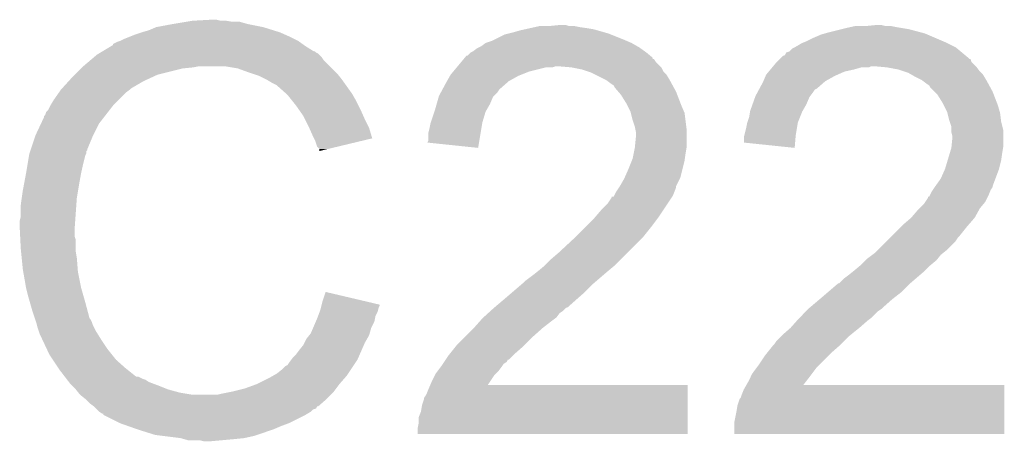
# Model space of a CAD drawing. Extents: x -4 to 126, y -8 to 66.
# Tile 66 of 256: x 21.95 to 24.31, y 49.39 to 50.4. Entities that reach past the tile are written whole.
import ezdxf

# ---------------------------------------------------------------- set-up
doc = ezdxf.new("R2010")
doc.units = 0
doc.layers.add('CLICKER_2_FOR_TMPM4L4A_V104_GTO', color=11, linetype='CONTINUOUS')

msp = doc.modelspace()

# ---------------------------------------------------------------- linework, layer by layer
at = {"layer": 'CLICKER_2_FOR_TMPM4L4A_V104_GTO'}
for points in [[(22.273262, 50.37836), (22.3139, 50.38598), (22.529802, 50.37836), (22.491698, 50.38598)], [(22.3139, 50.38598), (22.34438, 50.39106), (22.491698, 50.38598), (22.473924, 50.39106)], [(22.34438, 50.39106), (22.35962, 50.3936), (22.456142, 50.39106), (22.440902, 50.3936)], [(22.35962, 50.3936), (22.405338, 50.39614), (22.428202, 50.3936), (22.418042, 50.39614)], [(22.222458, 50.36058), (22.2377, 50.36566), (22.58187, 50.36058), (22.57044, 50.36566)], [(22.2377, 50.36566), (22.255482, 50.37074), (22.57044, 50.36566), (22.554186, 50.37074)], [(22.255482, 50.37074), (22.273262, 50.37836), (22.554186, 50.37074), (22.529802, 50.37836)], [(23.108922, 50.360582), (23.119076, 50.36312), (23.364188, 50.360582), (23.357842, 50.36312)], [(23.119076, 50.36312), (23.12924, 50.36566), (23.357842, 50.36312), (23.348952, 50.36566)], [(23.12924, 50.36566), (23.147018, 50.37074), (23.348952, 50.36566), (23.331172, 50.37074)], [(23.147018, 50.37074), (23.158448, 50.37328), (23.331172, 50.37074), (23.322282, 50.37328)], [(23.158448, 50.37328), (23.16988, 50.37582), (23.322282, 50.37328), (23.30704, 50.37582)], [(23.16988, 50.37582), (23.18131, 50.37836), (23.30704, 50.37582), (23.28926, 50.37836)], [(23.18131, 50.37836), (23.192742, 50.3809), (23.28926, 50.37836), (23.276562, 50.3809)], [(23.2156, 50.3809), (23.240978, 50.383438), (23.263864, 50.3809), (23.256242, 50.383438)], [(23.240978, 50.383438), (23.240998, 50.38344), (23.256242, 50.383438), (23.240998, 50.38344)], [(23.86838, 50.360582), (23.877266, 50.36312), (24.123224, 50.360582), (24.117302, 50.36312)], [(23.877266, 50.36312), (23.88616, 50.36566), (24.117302, 50.36312), (24.107778, 50.36566)], [(23.88616, 50.36566), (23.91664, 50.37328), (24.107778, 50.36566), (24.0792, 50.37328)], [(23.91664, 50.37328), (23.9268, 50.37582), (24.0792, 50.37328), (24.06396, 50.37582)], [(23.9268, 50.37582), (23.93823, 50.37836), (24.06396, 50.37582), (24.04872, 50.37836)], [(23.93823, 50.37836), (23.949662, 50.3809), (24.04872, 50.37836), (24.036022, 50.3809)], [(23.97506, 50.3809), (24.000458, 50.38344), (24.023322, 50.3809), (24.013162, 50.38344)], [(22.169134, 50.337726), (22.179282, 50.3428), (22.62428, 50.337726), (22.617174, 50.3428)], [(22.179282, 50.3428), (22.186894, 50.345338), (22.617174, 50.3428), (22.61362, 50.345338)], [(22.186894, 50.345338), (22.1869, 50.34534), (22.61362, 50.345338), (22.613618, 50.34534)], [(22.1869, 50.34534), (22.19706, 50.35042), (22.613618, 50.34534), (22.60346, 50.35042)], [(22.19706, 50.35042), (22.209758, 50.3555), (22.60346, 50.35042), (22.5933, 50.3555)], [(22.209758, 50.3555), (22.222458, 50.36058), (22.5933, 50.3555), (22.58187, 50.36058)], [(23.05304, 50.332642), (23.063202, 50.34026), (23.427054, 50.332642), (23.413722, 50.34026)], [(23.063202, 50.34026), (23.07844, 50.34534), (23.413722, 50.34026), (23.401868, 50.34534)], [(23.07844, 50.34534), (23.083518, 50.34788), (23.401868, 50.34534), (23.39594, 50.34788)], [(23.083518, 50.34788), (23.108922, 50.360582), (23.39594, 50.34788), (23.364188, 50.360582)], [(23.809958, 50.33264), (23.822658, 50.34026), (24.18588, 50.33264), (24.17064, 50.34026)], [(23.822658, 50.34026), (23.83536, 50.34534), (24.17064, 50.34026), (24.158788, 50.34534)], [(23.83536, 50.34534), (23.8506, 50.35296), (24.158788, 50.34534), (24.141008, 50.35296)], [(23.8506, 50.35296), (23.86838, 50.360582), (24.141008, 50.35296), (24.123224, 50.360582)], [(22.135246, 50.314858), (22.139476, 50.317398), (22.66188, 50.314858), (22.656804, 50.317398)], [(22.139476, 50.317398), (22.143702, 50.319934), (22.656804, 50.317398), (22.654266, 50.319934)], [(22.143702, 50.319934), (22.143712, 50.31994), (22.654266, 50.319934), (22.651724, 50.31994)], [(22.143712, 50.31994), (22.164868, 50.33264), (22.651724, 50.31994), (22.6314, 50.33264)], [(22.164868, 50.33264), (22.16912, 50.335192), (22.6314, 50.33264), (22.627828, 50.335192)], [(22.16912, 50.335192), (22.169134, 50.337726), (22.627828, 50.335192), (22.62428, 50.337726)], [(23.020026, 50.309786), (23.02764, 50.3174), (23.458412, 50.309786), (23.44928, 50.3174)], [(23.02764, 50.3174), (23.027644, 50.317402), (23.44928, 50.3174), (23.449278, 50.317402)], [(23.027644, 50.317402), (23.03272, 50.319942), (23.449278, 50.317402), (23.445722, 50.319942)], [(23.03272, 50.319942), (23.042882, 50.32756), (23.445722, 50.319942), (23.435058, 50.32756)], [(23.042882, 50.32756), (23.047958, 50.3301), (23.435058, 50.32756), (23.431502, 50.3301)], [(23.047958, 50.3301), (23.05304, 50.332642), (23.431502, 50.3301), (23.427054, 50.332642)], [(23.782022, 50.312324), (23.784568, 50.3174), (24.212292, 50.312324), (24.2062, 50.3174)], [(23.784568, 50.3174), (23.792182, 50.319944), (24.2062, 50.3174), (24.203148, 50.319944)], [(23.792182, 50.319944), (23.799804, 50.327562), (24.203148, 50.319944), (24.194004, 50.327562)], [(23.799804, 50.327562), (23.804878, 50.3301), (24.194004, 50.327562), (24.190958, 50.3301)], [(23.804878, 50.3301), (23.809958, 50.33264), (24.190958, 50.3301), (24.18588, 50.33264)], [(22.098, 50.28438), (22.116008, 50.299618), (22.68982, 50.28438), (22.674582, 50.299618)], [(22.116008, 50.299618), (22.125016, 50.30724), (22.674582, 50.299618), (22.6695, 50.30724)], [(22.125016, 50.30724), (22.131022, 50.312322), (22.6695, 50.30724), (22.664418, 50.312322)], [(22.131022, 50.312322), (22.135246, 50.314858), (22.664418, 50.312322), (22.66188, 50.314858)], [(22.996316, 50.28438), (23.004784, 50.294538), (23.4823, 50.28438), (23.472142, 50.294538)], [(23.004784, 50.294538), (23.01113, 50.302152), (23.472142, 50.294538), (23.467064, 50.302152)], [(23.01113, 50.302152), (23.011136, 50.30216), (23.467064, 50.302152), (23.464542, 50.30216)], [(23.011136, 50.30216), (23.013246, 50.304692), (23.464542, 50.30216), (23.46452, 50.304692)], [(23.013246, 50.304692), (23.017488, 50.30978), (23.46452, 50.304692), (23.45842, 50.30978)], [(23.017488, 50.30978), (23.020026, 50.309786), (23.45842, 50.30978), (23.458412, 50.309786)], [(23.753232, 50.28438), (23.761698, 50.294538), (24.23922, 50.28438), (24.229064, 50.294538)], [(23.761698, 50.294538), (23.769306, 50.302144), (24.229064, 50.294538), (24.226524, 50.302144)], [(23.769306, 50.302144), (23.769322, 50.30216), (24.226524, 50.302144), (24.223986, 50.30216)], [(23.769322, 50.30216), (23.771866, 50.304702), (24.223986, 50.30216), (24.221438, 50.304702)], [(23.771866, 50.304702), (23.776946, 50.30978), (24.221438, 50.304702), (24.215344, 50.30978)], [(23.776946, 50.30978), (23.779486, 50.309786), (24.215344, 50.30978), (24.215338, 50.309786)], [(23.779486, 50.309786), (23.782022, 50.312324), (24.215338, 50.309786), (24.212292, 50.312324)], [(22.07768, 50.26406), (22.09292, 50.2793), (22.275798, 50.26406), (22.33676, 50.2793)], [(22.09292, 50.2793), (22.09546, 50.28184), (22.33676, 50.2793), (22.362162, 50.28184)], [(22.09546, 50.28184), (22.098, 50.28438), (22.362162, 50.28184), (22.374858, 50.28438)], [(22.468838, 50.2793), (22.438358, 50.28438), (22.6949, 50.2793), (22.68982, 50.28438)], [(22.49678, 50.26914), (22.468838, 50.2793), (22.70506, 50.26914), (22.6949, 50.2793)], [(22.504406, 50.266598), (22.49678, 50.26914), (22.707602, 50.266598), (22.70506, 50.26914)], [(22.97938, 50.264058), (22.98573, 50.271678), (23.148284, 50.264058), (23.167338, 50.271678)], [(22.98573, 50.271678), (22.9942, 50.28184), (23.167338, 50.271678), (23.207978, 50.28184)], [(22.9942, 50.28184), (22.996316, 50.284378), (23.223216, 50.28184), (23.230838, 50.284378)], [(22.996316, 50.284378), (22.996316, 50.28438), (23.230838, 50.284378), (23.238462, 50.28438)], [(23.26894, 50.28184), (23.238462, 50.28438), (23.48484, 50.28184), (23.4823, 50.28438)], [(23.26896, 50.281836), (23.26894, 50.28184), (23.484842, 50.281836), (23.48484, 50.28184)], [(23.294338, 50.27676), (23.26896, 50.281836), (23.487382, 50.27676), (23.484842, 50.281836)], [(23.309578, 50.27168), (23.294338, 50.27676), (23.489922, 50.27168), (23.487382, 50.27676)], [(23.317198, 50.26914), (23.309578, 50.27168), (23.492462, 50.26914), (23.489922, 50.27168)], [(23.327362, 50.264058), (23.317198, 50.26914), (23.497542, 50.264058), (23.492462, 50.26914)], [(23.736302, 50.26406), (23.742648, 50.271678), (23.907114, 50.26406), (23.924258, 50.271678)], [(23.742648, 50.271678), (23.746884, 50.27676), (23.924258, 50.271678), (23.947122, 50.27676)], [(23.746884, 50.27676), (23.751116, 50.28184), (23.947122, 50.27676), (23.964896, 50.28184)], [(23.751116, 50.28184), (23.753232, 50.284378), (23.982676, 50.28184), (23.987756, 50.284378)], [(23.753232, 50.284378), (23.753232, 50.28438), (23.987756, 50.284378), (23.997922, 50.28438)], [(24.025862, 50.28184), (23.997922, 50.28438), (24.24176, 50.28184), (24.23922, 50.28438)], [(24.025874, 50.281838), (24.025862, 50.28184), (24.24176, 50.281838), (24.24176, 50.28184)], [(24.0538, 50.27676), (24.025874, 50.281838), (24.245572, 50.27676), (24.24176, 50.281838)], [(24.06904, 50.27168), (24.0538, 50.27676), (24.249382, 50.27168), (24.245572, 50.27676)], [(24.076658, 50.26914), (24.06904, 50.27168), (24.251922, 50.26914), (24.249382, 50.27168)], [(24.085554, 50.264058), (24.076658, 50.26914), (24.257002, 50.264058), (24.251922, 50.26914)], [(22.046966, 50.231038), (22.063132, 50.24882), (22.212298, 50.231038), (22.242782, 50.24882)], [(22.063132, 50.24882), (22.07006, 50.25644), (22.242782, 50.24882), (22.25929, 50.25644)], [(22.07006, 50.25644), (22.07768, 50.26406), (22.25929, 50.25644), (22.275798, 50.26406)], [(22.519638, 50.26152), (22.504406, 50.266598), (22.711666, 50.26152), (22.707602, 50.266598)], [(22.53488, 50.2539), (22.519638, 50.26152), (22.71776, 50.2539), (22.711666, 50.26152)], [(22.53996, 50.25136), (22.53488, 50.2539), (22.719576, 50.25136), (22.71776, 50.2539)], [(22.552662, 50.24374), (22.53996, 50.25136), (22.725018, 50.24374), (22.719576, 50.25136)], [(22.961014, 50.231042), (22.96922, 50.24628), (23.09876, 50.231042), (23.116176, 50.24628)], [(22.96922, 50.24628), (22.97067, 50.24882), (23.116176, 50.24628), (23.11908, 50.24882)], [(22.97067, 50.24882), (22.977928, 50.26152), (23.11908, 50.24882), (23.141938, 50.26152)], [(22.977928, 50.26152), (22.97938, 50.264058), (23.141938, 50.26152), (23.148284, 50.264058)], [(23.352758, 50.25136), (23.327362, 50.264058), (23.50516, 50.25136), (23.497542, 50.264058)], [(23.36292, 50.24374), (23.352758, 50.25136), (23.509318, 50.24374), (23.50516, 50.25136)], [(23.720472, 50.231038), (23.72868, 50.246278), (23.858216, 50.231038), (23.875634, 50.246278)], [(23.72868, 50.246278), (23.729768, 50.24882), (23.875634, 50.246278), (23.87854, 50.24882)], [(23.729768, 50.24882), (23.735212, 50.26152), (23.87854, 50.24882), (23.9014, 50.26152)], [(23.735212, 50.26152), (23.736302, 50.26406), (23.9014, 50.26152), (23.907114, 50.26406)], [(24.094442, 50.25898), (24.085554, 50.264058), (24.26005, 50.25898), (24.257002, 50.264058)], [(24.109678, 50.25136), (24.094442, 50.25898), (24.26462, 50.25136), (24.26005, 50.25898)], [(24.11984, 50.24374), (24.109678, 50.25136), (24.268778, 50.24374), (24.26462, 50.25136)], [(22.026878, 50.2031), (22.039324, 50.220878), (22.181822, 50.2031), (22.1996, 50.220878)], [(22.039324, 50.220878), (22.04466, 50.2285), (22.1996, 50.220878), (22.209758, 50.2285)], [(22.04466, 50.2285), (22.044662, 50.228502), (22.209758, 50.2285), (22.20976, 50.228502)], [(22.044662, 50.228502), (22.046966, 50.231038), (22.20976, 50.228502), (22.212298, 50.231038)], [(22.562816, 50.238662), (22.552662, 50.24374), (22.728646, 50.238662), (22.725018, 50.24374)], [(22.56536, 50.23612), (22.562816, 50.238662), (22.730462, 50.23612), (22.728646, 50.238662)], [(22.585364, 50.21834), (22.56536, 50.23612), (22.743162, 50.21834), (22.730462, 50.23612)], [(22.95144, 50.213262), (22.95554, 50.220878), (23.083522, 50.213262), (23.091138, 50.220878)], [(22.95554, 50.220878), (22.959644, 50.2285), (23.091138, 50.220878), (23.09622, 50.2285)], [(22.959644, 50.2285), (22.961014, 50.231042), (23.09622, 50.2285), (23.09876, 50.231042)], [(23.370536, 50.23866), (23.36292, 50.24374), (23.512088, 50.23866), (23.509318, 50.24374)], [(23.373078, 50.233584), (23.370536, 50.23866), (23.514856, 50.233584), (23.512088, 50.23866)], [(23.381792, 50.22342), (23.373078, 50.233584), (23.5204, 50.22342), (23.514856, 50.233584)], [(23.38832, 50.215802), (23.381792, 50.22342), (23.52333, 50.215802), (23.5204, 50.22342)], [(23.7109, 50.213262), (23.715002, 50.22088), (23.842346, 50.213262), (23.84806, 50.22088)], [(23.715002, 50.22088), (23.719102, 50.228496), (23.84806, 50.22088), (23.85314, 50.228496)], [(23.719102, 50.228496), (23.720472, 50.231038), (23.85314, 50.228496), (23.858216, 50.231038)], [(24.127456, 50.23866), (24.11984, 50.24374), (24.271548, 50.23866), (24.268778, 50.24374)], [(24.129998, 50.233584), (24.127456, 50.23866), (24.274316, 50.233584), (24.271548, 50.23866)], [(24.140162, 50.22342), (24.129998, 50.233584), (24.27986, 50.22342), (24.274316, 50.233584)], [(24.147778, 50.215802), (24.140162, 50.22342), (24.282792, 50.215802), (24.27986, 50.22342)], [(22.020782, 50.192938), (22.026878, 50.2031), (22.17166, 50.192938), (22.181822, 50.2031)], [(22.58822, 50.2158), (22.585364, 50.21834), (22.744614, 50.2158), (22.743162, 50.21834)], [(22.600412, 50.20056), (22.58822, 50.2158), (22.75332, 50.20056), (22.744614, 50.2158)], [(22.60854, 50.1904), (22.600412, 50.20056), (22.7584, 50.1904), (22.75332, 50.20056)], [(22.945632, 50.192938), (22.950712, 50.210716), (23.07336, 50.192938), (23.080978, 50.210716)], [(22.950712, 50.210716), (22.95144, 50.213262), (23.080978, 50.210716), (23.083522, 50.213262)], [(23.40102, 50.195478), (23.38832, 50.215802), (23.531148, 50.195478), (23.52333, 50.215802)], [(23.703642, 50.192938), (23.70999, 50.210718), (23.83282, 50.192938), (23.84044, 50.210718)], [(23.70999, 50.210718), (23.7109, 50.213262), (23.84044, 50.210718), (23.842346, 50.213262)], [(24.16048, 50.195478), (24.147778, 50.215802), (24.290608, 50.195478), (24.282792, 50.215802)], [(22.00656, 50.167544), (22.009104, 50.175162), (22.151908, 50.167544), (22.157834, 50.175162)], [(22.009104, 50.175162), (22.014182, 50.180244), (22.157834, 50.175162), (22.161786, 50.180244)], [(22.014182, 50.180244), (22.01926, 50.190398), (22.161786, 50.180244), (22.169684, 50.190398)], [(22.01926, 50.190398), (22.020782, 50.192938), (22.169684, 50.190398), (22.17166, 50.192938)], [(22.615652, 50.18024), (22.60854, 50.1904), (22.76348, 50.18024), (22.7584, 50.1904)], [(22.626318, 50.165), (22.615652, 50.18024), (22.770254, 50.165), (22.76348, 50.18024)], [(22.931968, 50.14976), (22.940432, 50.175158), (23.05558, 50.14976), (23.063198, 50.175158)], [(22.940432, 50.175158), (22.94128, 50.1777), (23.063198, 50.175158), (23.06465, 50.1777)], [(22.94128, 50.1777), (22.945632, 50.192938), (23.06465, 50.1777), (23.07336, 50.192938)], [(23.40356, 50.1904), (23.40102, 50.195478), (23.5331, 50.1904), (23.531148, 50.195478)], [(23.41118, 50.175162), (23.40356, 50.1904), (23.53963, 50.175162), (23.5331, 50.1904)], [(23.411818, 50.172616), (23.41118, 50.175162), (23.54072, 50.172616), (23.53963, 50.175162)], [(23.69566, 50.16246), (23.697778, 50.17516), (23.81758, 50.16246), (23.82266, 50.17516)], [(23.697778, 50.17516), (23.698202, 50.1777), (23.82266, 50.17516), (23.82411, 50.1777)], [(23.698202, 50.1777), (23.703642, 50.192938), (23.82411, 50.1777), (23.83282, 50.192938)], [(24.16302, 50.190402), (24.16048, 50.195478), (24.29256, 50.190402), (24.290608, 50.195478)], [(24.17064, 50.175162), (24.16302, 50.190402), (24.296914, 50.175162), (24.29256, 50.190402)], [(24.171278, 50.172618), (24.17064, 50.175162), (24.29764, 50.172618), (24.296914, 50.175162)], [(21.996846, 50.147218), (22.00402, 50.162464), (22.1361, 50.147218), (22.147958, 50.162464)], [(22.00402, 50.162464), (22.004026, 50.165006), (22.147958, 50.162464), (22.149934, 50.165006)], [(22.004026, 50.165006), (22.00656, 50.167544), (22.149934, 50.165006), (22.151908, 50.167544)], [(22.63013, 50.15738), (22.626318, 50.165), (22.77364, 50.15738), (22.770254, 50.165)], [(22.63902, 50.1396), (22.63013, 50.15738), (22.782532, 50.1396), (22.77364, 50.15738)], [(22.931122, 50.14722), (22.931968, 50.14976), (23.055154, 50.14722), (23.05558, 50.14976)], [(23.416262, 50.15484), (23.411818, 50.172616), (23.542944, 50.15484), (23.54072, 50.172616)], [(23.421338, 50.1396), (23.416262, 50.15484), (23.544848, 50.1396), (23.542944, 50.15484)], [(23.690582, 50.14722), (23.691426, 50.149758), (23.812076, 50.14722), (23.8125, 50.149758)], [(23.691426, 50.149758), (23.69566, 50.16246), (23.8125, 50.149758), (23.81758, 50.16246)], [(24.175722, 50.15484), (24.171278, 50.172618), (24.299864, 50.15484), (24.29764, 50.172618)], [(24.17657, 50.1523), (24.175722, 50.15484), (24.30018, 50.1523), (24.299864, 50.15484)], [(24.180798, 50.139602), (24.17657, 50.1523), (24.303356, 50.139602), (24.30018, 50.1523)], [(21.9837, 50.11928), (21.996846, 50.147218), (22.12213, 50.11928), (22.1361, 50.147218)], [(22.64015, 50.137058), (22.63902, 50.1396), (22.783802, 50.137058), (22.782532, 50.1396)], [(22.64918, 50.11674), (22.64015, 50.137058), (22.789876, 50.11674), (22.783802, 50.137058)], [(22.92604, 50.124362), (22.92858, 50.13452), (23.051338, 50.124362), (23.053034, 50.13452)], [(22.92858, 50.13452), (22.931122, 50.14722), (23.053034, 50.13452), (23.055154, 50.14722)], [(23.422864, 50.131978), (23.421338, 50.1396), (23.5458, 50.131978), (23.544848, 50.1396)], [(23.42388, 50.126902), (23.422864, 50.131978), (23.5458, 50.126902), (23.5458, 50.131978)], [(23.42388, 50.114198), (23.42388, 50.126902), (23.5458, 50.114198), (23.5458, 50.126902)], [(23.68423, 50.119282), (23.68804, 50.13452), (23.80742, 50.119282), (23.80996, 50.13452)], [(23.68804, 50.13452), (23.690582, 50.14722), (23.80996, 50.13452), (23.812076, 50.14722)], [(24.1808, 50.131978), (24.180798, 50.139602), (24.30526, 50.131978), (24.303356, 50.139602)], [(24.1808, 50.126902), (24.1808, 50.131978), (24.30526, 50.126902), (24.30526, 50.131978)], [(24.18334, 50.116742), (24.1808, 50.126902), (24.30526, 50.116742), (24.30526, 50.126902)], [(21.972692, 50.086256), (21.982852, 50.11674), (22.10816, 50.086256), (22.12086, 50.11674)], [(21.982852, 50.11674), (21.9837, 50.11928), (22.12086, 50.11674), (22.12213, 50.11928)], [(22.651724, 50.111654), (22.64918, 50.11674), (22.791396, 50.111654), (22.789876, 50.11674)], [(22.65426, 50.10658), (22.651724, 50.111654), (22.770234, 50.10658), (22.791396, 50.111654)], [(22.65934, 50.091344), (22.65426, 50.10658), (22.706692, 50.091344), (22.770234, 50.10658)], [(22.923514, 50.101526), (22.92604, 50.106584), (23.047524, 50.101526), (23.048368, 50.106584)], [(22.92604, 50.106584), (22.92604, 50.124362), (23.048368, 50.106584), (23.051338, 50.124362)], [(23.421594, 50.091338), (23.42388, 50.114198), (23.5458, 50.091338), (23.5458, 50.114198)], [(23.68296, 50.114202), (23.68423, 50.119282), (23.806992, 50.114202), (23.80742, 50.119282)], [(23.68296, 50.10152), (23.68296, 50.114202), (23.805926, 50.10152), (23.806992, 50.114202)], [(24.181052, 50.091338), (24.18334, 50.114198), (24.30526, 50.091338), (24.30526, 50.114198)], [(24.18334, 50.114198), (24.18334, 50.116742), (24.30526, 50.114198), (24.30526, 50.116742)], [(21.969306, 50.076096), (21.970998, 50.081174), (22.105618, 50.076096), (22.10562, 50.081174)], [(21.970998, 50.081174), (21.971844, 50.083714), (22.10562, 50.081174), (22.108154, 50.083714)], [(21.971844, 50.083714), (21.972692, 50.086256), (22.108154, 50.083714), (22.10816, 50.086256)], [(22.664414, 50.086266), (22.65934, 50.091344), (22.685514, 50.086266), (22.706692, 50.091344)], [(22.66442, 50.081208), (22.664414, 50.086266), (22.66442, 50.081208), (22.685514, 50.086266)], [(23.0454, 50.088802), (22.923514, 50.101526), (23.0454, 50.088802), (23.047524, 50.101526)], [(23.4188, 50.0761), (23.42134, 50.088798), (23.54326, 50.0761), (23.545376, 50.088798)], [(23.42134, 50.088798), (23.421594, 50.091338), (23.545376, 50.088798), (23.5458, 50.091338)], [(23.804858, 50.088802), (23.68296, 50.10152), (23.804858, 50.088802), (23.805926, 50.10152)], [(24.17699, 50.0761), (24.1808, 50.088802), (24.30272, 50.0761), (24.304836, 50.088802)], [(24.1808, 50.088802), (24.181052, 50.091338), (24.304836, 50.088802), (24.30526, 50.091338)], [(21.96465, 50.0507), (21.968036, 50.071018), (22.098, 50.0507), (22.103078, 50.071018)], [(21.968036, 50.071018), (21.968462, 50.073562), (22.103078, 50.071018), (22.10435, 50.073562)], [(21.968462, 50.073562), (21.969306, 50.076096), (22.10435, 50.073562), (22.105618, 50.076096)], [(23.4061, 50.038), (23.414226, 50.05832), (23.53564, 50.038), (23.54072, 50.05832)], [(23.414226, 50.05832), (23.41626, 50.063402), (23.54072, 50.05832), (23.541446, 50.063402)], [(23.41626, 50.063402), (23.4188, 50.0761), (23.541446, 50.063402), (23.54326, 50.0761)], [(24.165562, 50.038), (24.171656, 50.05832), (24.295098, 50.038), (24.30018, 50.05832)], [(24.171656, 50.05832), (24.17699, 50.0761), (24.30018, 50.05832), (24.30272, 50.0761)], [(21.96084, 50.02784), (21.96465, 50.0507), (22.09292, 50.02784), (22.098, 50.0507)], [(23.397066, 50.017678), (23.4061, 50.038), (23.53056, 50.017678), (23.53564, 50.038)], [(24.1554, 50.01514), (24.16556, 50.037998), (24.286526, 50.01514), (24.295098, 50.037998)], [(24.16556, 50.037998), (24.165562, 50.038), (24.295098, 50.037998), (24.295098, 50.038)], [(21.9556, 49.9999), (21.96084, 50.02784), (22.08784, 49.9999), (22.09292, 50.02784)], [(23.385778, 49.997358), (23.39594, 50.015142), (23.5204, 49.997358), (23.529292, 50.015142)], [(23.39594, 50.015142), (23.397066, 50.017678), (23.529292, 50.015142), (23.53056, 50.017678)], [(24.1427, 49.99736), (24.1554, 50.01514), (24.27986, 49.99736), (24.286526, 50.01514)], [(21.95068, 49.969422), (21.95322, 49.9872), (22.08276, 49.969422), (22.085722, 49.9872)], [(21.95322, 49.9872), (21.9556, 49.9999), (22.085722, 49.9872), (22.08784, 49.9999)], [(23.375622, 49.982122), (23.379006, 49.9872), (23.515828, 49.982122), (23.51786, 49.9872)], [(23.379006, 49.9872), (23.384084, 49.994818), (23.51786, 49.9872), (23.520398, 49.994818)], [(23.384084, 49.994818), (23.385776, 49.997356), (23.520398, 49.994818), (23.5204, 49.997356)], [(23.385776, 49.997356), (23.385778, 49.997358), (23.5204, 49.997356), (23.5204, 49.997358)], [(24.132542, 49.982122), (24.135926, 49.9872), (24.272748, 49.982122), (24.27478, 49.9872)], [(24.135926, 49.9872), (24.141002, 49.994814), (24.27478, 49.9872), (24.279856, 49.994814)], [(24.141002, 49.994814), (24.142696, 49.997356), (24.279856, 49.994814), (24.27986, 49.997356)], [(24.142696, 49.997356), (24.1427, 49.99736), (24.27986, 49.997356), (24.27986, 49.99736)], [(21.94814, 49.95164), (21.95068, 49.969422), (22.081488, 49.95164), (22.08276, 49.969422)], [(23.3553, 49.95418), (23.36546, 49.969424), (23.499232, 49.95418), (23.509394, 49.969424)], [(23.36546, 49.969424), (23.365482, 49.97196), (23.509394, 49.969424), (23.511086, 49.97196)], [(23.365482, 49.97196), (23.370546, 49.971974), (23.511086, 49.97196), (23.511094, 49.971974)], [(23.370546, 49.971974), (23.371808, 49.974498), (23.511094, 49.971974), (23.512778, 49.974498)], [(23.371808, 49.974498), (23.375622, 49.982122), (23.512778, 49.974498), (23.515828, 49.982122)], [(24.118146, 49.959262), (24.12492, 49.969424), (24.26208, 49.959262), (24.26716, 49.969424)], [(24.12492, 49.969424), (24.124942, 49.97196), (24.26716, 49.969424), (24.268428, 49.97196)], [(24.124942, 49.97196), (24.127466, 49.971974), (24.268428, 49.97196), (24.268436, 49.971974)], [(24.127466, 49.971974), (24.128728, 49.9745), (24.268436, 49.971974), (24.2697, 49.9745)], [(24.128728, 49.9745), (24.132542, 49.982122), (24.2697, 49.9745), (24.272748, 49.982122)], [(21.94814, 49.923702), (21.94814, 49.95164), (22.079494, 49.923702), (22.081488, 49.95164)], [(23.32482, 49.92116), (23.340058, 49.93894), (23.47722, 49.92116), (23.489072, 49.93894)], [(23.340058, 49.93894), (23.3553, 49.95418), (23.489072, 49.93894), (23.499232, 49.95418)], [(24.084282, 49.92116), (24.099518, 49.93894), (24.23668, 49.92116), (24.246556, 49.93894)], [(24.099518, 49.93894), (24.104596, 49.944018), (24.246556, 49.93894), (24.249378, 49.944018)], [(24.104596, 49.944018), (24.11476, 49.95418), (24.249378, 49.944018), (24.257844, 49.95418)], [(24.11476, 49.95418), (24.118146, 49.959262), (24.257844, 49.95418), (24.26208, 49.959262)], [(21.9456, 49.913542), (21.94814, 49.923702), (22.078768, 49.913542), (22.079494, 49.923702)], [(21.9456, 49.898302), (21.9456, 49.913542), (22.07768, 49.898302), (22.078768, 49.913542)], [(23.3045, 49.90084), (23.32482, 49.92116), (23.46198, 49.90084), (23.47722, 49.92116)], [(24.0665, 49.90592), (24.084282, 49.92116), (24.223344, 49.90592), (24.23668, 49.92116)], [(21.9456, 49.8983), (21.9456, 49.898302), (22.077682, 49.8983), (22.07768, 49.898302)], [(21.946744, 49.875438), (21.9456, 49.8983), (22.077682, 49.875438), (22.077682, 49.8983)], [(23.2791, 49.87544), (23.3045, 49.90084), (23.44166, 49.87544), (23.46198, 49.90084)], [(24.036018, 49.87544), (24.061418, 49.90084), (24.19858, 49.87544), (24.2189, 49.90084)], [(24.061418, 49.90084), (24.0665, 49.90592), (24.2189, 49.90084), (24.223344, 49.90592)], [(21.947126, 49.867816), (21.946744, 49.875438), (22.08022, 49.867816), (22.077682, 49.875438)], [(21.94814, 49.8475), (21.947126, 49.867816), (22.08022, 49.8475), (22.08022, 49.867816)], [(23.23846, 49.83734), (23.27402, 49.87036), (23.40356, 49.83734), (23.43658, 49.87036)], [(23.27402, 49.87036), (23.2791, 49.87544), (23.43658, 49.87036), (23.44166, 49.87544)], [(24.025856, 49.865278), (24.033478, 49.8729), (24.190958, 49.865278), (24.19604, 49.8729)], [(24.033478, 49.8729), (24.036018, 49.87544), (24.19604, 49.8729), (24.19858, 49.87544)], [(21.948904, 49.839878), (21.94814, 49.8475), (22.08022, 49.839878), (22.08022, 49.8475)], [(24.002996, 49.842418), (24.025856, 49.865278), (24.168098, 49.842418), (24.190958, 49.865278)], [(21.950426, 49.824642), (21.948904, 49.839878), (22.08276, 49.824642), (22.08022, 49.839878)], [(21.95322, 49.796698), (21.950426, 49.824642), (22.08491, 49.796698), (22.08276, 49.824642)], [(23.20544, 49.80686), (23.22068, 49.8221), (23.37308, 49.80686), (23.38832, 49.8221)], [(23.22068, 49.8221), (23.23846, 49.83734), (23.38832, 49.8221), (23.40356, 49.83734)], [(23.962362, 49.806862), (23.975058, 49.819558), (24.130002, 49.806862), (24.145238, 49.819558)], [(23.975058, 49.819558), (23.977602, 49.8221), (24.145238, 49.819558), (24.14727, 49.8221)], [(23.977602, 49.8221), (23.991142, 49.832258), (24.14727, 49.8221), (24.155398, 49.832258)], [(23.991142, 49.832258), (23.99792, 49.837342), (24.155398, 49.832258), (24.161752, 49.837342)], [(23.99792, 49.837342), (24.002996, 49.842418), (24.161752, 49.837342), (24.168098, 49.842418)], [(21.954118, 49.791618), (21.95322, 49.796698), (22.0853, 49.791618), (22.08491, 49.796698)], [(23.1902, 49.79416), (23.205438, 49.806858), (23.35784, 49.79416), (23.373076, 49.806858)], [(23.205438, 49.806858), (23.20544, 49.80686), (23.373076, 49.806858), (23.37308, 49.80686)], [(23.94712, 49.79416), (23.962358, 49.806858), (24.1173, 49.79416), (24.129998, 49.806858)], [(23.962358, 49.806858), (23.962362, 49.806862), (24.129998, 49.806858), (24.130002, 49.806862)], [(21.96084, 49.75352), (21.954118, 49.791618), (22.09292, 49.75352), (22.0853, 49.791618)], [(23.157182, 49.76876), (23.1775, 49.784), (23.328204, 49.76876), (23.345984, 49.784)], [(23.1775, 49.784), (23.1902, 49.79416), (23.345984, 49.784), (23.35784, 49.79416)], [(23.911566, 49.763686), (23.924262, 49.77638), (24.081744, 49.763686), (24.096554, 49.77638)], [(23.924262, 49.77638), (23.93442, 49.784), (24.096554, 49.77638), (24.105444, 49.784)], [(23.93442, 49.784), (23.94712, 49.79416), (24.105444, 49.784), (24.1173, 49.79416)], [(21.96592, 49.7332), (21.96084, 49.75352), (22.098726, 49.7332), (22.09292, 49.75352)], [(23.128394, 49.74336), (23.1521, 49.763678), (23.30196, 49.74336), (23.322276, 49.763678)], [(23.1521, 49.763678), (23.152104, 49.763682), (23.322276, 49.763678), (23.32228, 49.763682)], [(23.152104, 49.763682), (23.157182, 49.76876), (23.32228, 49.763682), (23.328204, 49.76876)], [(23.885314, 49.74336), (23.909026, 49.76368), (24.061418, 49.74336), (24.081738, 49.76368)], [(23.909026, 49.76368), (23.909872, 49.763682), (24.081738, 49.76368), (24.08174, 49.763682)], [(23.909872, 49.763682), (23.911566, 49.763686), (24.08174, 49.763682), (24.081744, 49.763686)], [(21.970276, 49.71796), (21.96592, 49.7332), (22.10308, 49.71796), (22.098726, 49.7332)], [(22.67204, 49.720498), (22.67968, 49.743356), (22.776768, 49.720498), (22.67968, 49.743356)], [(23.08352, 49.70526), (23.107534, 49.72558), (23.258774, 49.70526), (23.28164, 49.72558)], [(23.107534, 49.72558), (23.11654, 49.7332), (23.28164, 49.72558), (23.290348, 49.7332)], [(23.11654, 49.7332), (23.128394, 49.74336), (23.290348, 49.7332), (23.30196, 49.74336)], [(23.84044, 49.70526), (23.864454, 49.72558), (24.0157, 49.70526), (24.03856, 49.72558)], [(23.864454, 49.72558), (23.87346, 49.7332), (24.03856, 49.72558), (24.048356, 49.7332)], [(23.87346, 49.7332), (23.885314, 49.74336), (24.048356, 49.7332), (24.061418, 49.74336)], [(21.97608, 49.69764), (21.970276, 49.71796), (22.108502, 49.69764), (22.10308, 49.71796)], [(22.66696, 49.700182), (22.668228, 49.705258), (22.805388, 49.700182), (22.806658, 49.705258)], [(22.668228, 49.705258), (22.669498, 49.710336), (22.806658, 49.705258), (22.809198, 49.710336)], [(22.669498, 49.710336), (22.67013, 49.712862), (22.809198, 49.710336), (22.8092, 49.712862)], [(22.67013, 49.712862), (22.67204, 49.720498), (22.8092, 49.712862), (22.776768, 49.720498)], [(23.075138, 49.69764), (23.083512, 49.705254), (23.24862, 49.69764), (23.256234, 49.705254)], [(23.083512, 49.705254), (23.08352, 49.70526), (23.256234, 49.705254), (23.258774, 49.70526)], [(23.832818, 49.697638), (23.8379, 49.70272), (24.005538, 49.697638), (24.01316, 49.70272)], [(23.8379, 49.70272), (23.84044, 49.70526), (24.01316, 49.70272), (24.0157, 49.70526)], [(21.982008, 49.679858), (21.97608, 49.69764), (22.113244, 49.679858), (22.108502, 49.69764)], [(21.982856, 49.677316), (21.982008, 49.679858), (22.115782, 49.677316), (22.113244, 49.679858)], [(21.984548, 49.672238), (21.982856, 49.677316), (22.11832, 49.672238), (22.115782, 49.677316)], [(22.656072, 49.672238), (22.65934, 49.67986), (22.796498, 49.672238), (22.798022, 49.67986)], [(22.65934, 49.67986), (22.661244, 49.684938), (22.798022, 49.67986), (22.79904, 49.684938)], [(22.661244, 49.684938), (22.665052, 49.695098), (22.79904, 49.684938), (22.80412, 49.695098)], [(22.665052, 49.695098), (22.66696, 49.700182), (22.80412, 49.695098), (22.805388, 49.700182)], [(23.051064, 49.67478), (23.05558, 49.67986), (23.22322, 49.67478), (23.229992, 49.67986)], [(23.05558, 49.67986), (23.05837, 49.682398), (23.229992, 49.67986), (23.233378, 49.682398)], [(23.05837, 49.682398), (23.069546, 49.692558), (23.233378, 49.682398), (23.240998, 49.692558)], [(23.069546, 49.692558), (23.075138, 49.69764), (23.240998, 49.692558), (23.24862, 49.69764)], [(23.810524, 49.67478), (23.81504, 49.67986), (23.98014, 49.67478), (23.986912, 49.67986)], [(23.81504, 49.67986), (23.81758, 49.6824), (23.986912, 49.67986), (23.990298, 49.6824)], [(23.81758, 49.6824), (23.832818, 49.697638), (23.990298, 49.6824), (24.005538, 49.697638)], [(21.98624, 49.667158), (21.984548, 49.672238), (22.120014, 49.667158), (22.11832, 49.672238)], [(21.986876, 49.66462), (21.98624, 49.667158), (22.12086, 49.66462), (22.120014, 49.667158)], [(21.988782, 49.657), (21.986876, 49.66462), (22.124672, 49.657), (22.12086, 49.66462)], [(21.991322, 49.649382), (21.988782, 49.657), (22.12848, 49.649382), (22.124672, 49.657)], [(22.6441, 49.644302), (22.64954, 49.656998), (22.78525, 49.644302), (22.788878, 49.656998)], [(22.64954, 49.656998), (22.656072, 49.672238), (22.788878, 49.656998), (22.796498, 49.672238)], [(23.01494, 49.63668), (23.03526, 49.657), (23.1775, 49.63668), (23.20036, 49.657)], [(23.03526, 49.657), (23.051064, 49.67478), (23.20036, 49.657), (23.22322, 49.67478)], [(23.7744, 49.63922), (23.79472, 49.657), (23.937594, 49.63922), (23.95982, 49.657)], [(23.79472, 49.657), (23.810524, 49.67478), (23.95982, 49.657), (23.98014, 49.67478)], [(21.99386, 49.641762), (21.991322, 49.649382), (22.133244, 49.641762), (22.12848, 49.649382)], [(21.9964, 49.63668), (21.99386, 49.641762), (22.136418, 49.63668), (22.133244, 49.641762)], [(21.999986, 49.62906), (21.9964, 49.63668), (22.14118, 49.62906), (22.136418, 49.63668)], [(22.62886, 49.62144), (22.63394, 49.6316), (22.77364, 49.62144), (22.779446, 49.6316)], [(22.63394, 49.6316), (22.640032, 49.639218), (22.779446, 49.6316), (22.7838, 49.639218)], [(22.640032, 49.639218), (22.6441, 49.644302), (22.7838, 49.639218), (22.78525, 49.644302)], [(22.99462, 49.61636), (23.01494, 49.63668), (23.15718, 49.61636), (23.1775, 49.63668)], [(23.761702, 49.626522), (23.77186, 49.63668), (23.924262, 49.626522), (23.93442, 49.63668)], [(23.77186, 49.63668), (23.7744, 49.63922), (23.93442, 49.63668), (23.937594, 49.63922)], [(22.010744, 49.6062), (21.999986, 49.62906), (22.15642, 49.6062), (22.14118, 49.62906)], [(22.61616, 49.60366), (22.626322, 49.616362), (22.76586, 49.60366), (22.771418, 49.616362)], [(22.626322, 49.616362), (22.62886, 49.62144), (22.771418, 49.616362), (22.77364, 49.62144)], [(22.978364, 49.596042), (22.992588, 49.61382), (23.13432, 49.596042), (23.15464, 49.61382)], [(22.992588, 49.61382), (22.99462, 49.61636), (23.15464, 49.61382), (23.15718, 49.61636)], [(23.737824, 49.596042), (23.752048, 49.61382), (23.89124, 49.596042), (23.91156, 49.61382)], [(23.752048, 49.61382), (23.75408, 49.61636), (23.91156, 49.61382), (23.9141, 49.61636)], [(23.75408, 49.61636), (23.75662, 49.6189), (23.9141, 49.61636), (23.91664, 49.6189)], [(23.75662, 49.6189), (23.761702, 49.626522), (23.91664, 49.6189), (23.924262, 49.626522)], [(22.01672, 49.5935), (22.010744, 49.6062), (22.16658, 49.5935), (22.15642, 49.6062)], [(22.025188, 49.5808), (22.01672, 49.5935), (22.17674, 49.5808), (22.16658, 49.5935)], [(22.597108, 49.580798), (22.600922, 49.58588), (22.755858, 49.580798), (22.75808, 49.58588)], [(22.600922, 49.58588), (22.60854, 49.593502), (22.75808, 49.58588), (22.761416, 49.593502)], [(22.60854, 49.593502), (22.61616, 49.60366), (22.761416, 49.593502), (22.76586, 49.60366)], [(22.967526, 49.5808), (22.9743, 49.59096), (23.119074, 49.5808), (23.129236, 49.59096)], [(22.9743, 49.59096), (22.978364, 49.596042), (23.129236, 49.59096), (23.13432, 49.596042)], [(23.71852, 49.5681), (23.73376, 49.59096), (23.8633, 49.5681), (23.886158, 49.59096)], [(23.73376, 49.59096), (23.737824, 49.596042), (23.886158, 49.59096), (23.89124, 49.596042)], [(22.038732, 49.560482), (22.025188, 49.5808), (22.199598, 49.560482), (22.17674, 49.5808)], [(22.04212, 49.5554), (22.038732, 49.560482), (22.205952, 49.5554), (22.199598, 49.560482)], [(22.57552, 49.55794), (22.583144, 49.565562), (22.74062, 49.55794), (22.7457, 49.565562)], [(22.583144, 49.565562), (22.58822, 49.568104), (22.7457, 49.565562), (22.747394, 49.568104)], [(22.58822, 49.568104), (22.5933, 49.57572), (22.747394, 49.568104), (22.752472, 49.57572)], [(22.5933, 49.57572), (22.597108, 49.580798), (22.752472, 49.57572), (22.755858, 49.580798)], [(22.94763, 49.55286), (22.95525, 49.56302), (23.093678, 49.55286), (23.1013, 49.56302)], [(22.95525, 49.56302), (22.95906, 49.5681), (23.1013, 49.56302), (23.104686, 49.5681)], [(22.95906, 49.5681), (22.960752, 49.570638), (23.104686, 49.5681), (23.106378, 49.570638)], [(22.960752, 49.570638), (22.96414, 49.57572), (23.106378, 49.570638), (23.113996, 49.57572)], [(22.96414, 49.57572), (22.967516, 49.580786), (23.113996, 49.57572), (23.116534, 49.580786)], [(22.967516, 49.580786), (22.967526, 49.5808), (23.116534, 49.580786), (23.119074, 49.5808)], [(23.703282, 49.54778), (23.714708, 49.563018), (23.84679, 49.54778), (23.85822, 49.563018)], [(23.714708, 49.563018), (23.71852, 49.5681), (23.85822, 49.563018), (23.8633, 49.5681)], [(22.053844, 49.54016), (22.04212, 49.5554), (22.225006, 49.54016), (22.205952, 49.5554)], [(22.053846, 49.540158), (22.053844, 49.54016), (22.230084, 49.540158), (22.225006, 49.54016)], [(22.057752, 49.53508), (22.053846, 49.540158), (22.240242, 49.53508), (22.230084, 49.540158)], [(22.514562, 49.522382), (22.545038, 49.53762), (22.71268, 49.522382), (22.726014, 49.53762)], [(22.545038, 49.53762), (22.553924, 49.542698), (22.726014, 49.53762), (22.73046, 49.542698)], [(22.553924, 49.542698), (22.562818, 49.54778), (22.73046, 49.542698), (22.733846, 49.54778)], [(22.562818, 49.54778), (22.57552, 49.55794), (22.733846, 49.54778), (22.74062, 49.55794)], [(22.93366, 49.52746), (22.94128, 49.5427), (23.073388, 49.52746), (23.08352, 49.5427)], [(22.94128, 49.5427), (22.943822, 49.54778), (23.08352, 49.5427), (23.088598, 49.54778)], [(22.943822, 49.54778), (22.94763, 49.55286), (23.088598, 49.54778), (23.093678, 49.55286)], [(23.69312, 49.52746), (23.70074, 49.5427), (23.831156, 49.52746), (23.84298, 49.5427)], [(23.70074, 49.5427), (23.703282, 49.54778), (23.84298, 49.5427), (23.84679, 49.54778)], [(22.059708, 49.532538), (22.057752, 49.53508), (22.247864, 49.532538), (22.240242, 49.53508)], [(22.063614, 49.52746), (22.059708, 49.532538), (22.25548, 49.52746), (22.247864, 49.532538)], [(22.06752, 49.522382), (22.063614, 49.52746), (22.269022, 49.522382), (22.25548, 49.52746)], [(22.070062, 49.51984), (22.06752, 49.522382), (22.2758, 49.51984), (22.269022, 49.522382)], [(22.08022, 49.50968), (22.070062, 49.51984), (22.301196, 49.50968), (22.2758, 49.51984)], [(22.45614, 49.5046), (22.48662, 49.512222), (22.699342, 49.5046), (22.705058, 49.512222)], [(22.48662, 49.512222), (22.51456, 49.52238), (22.705058, 49.512222), (22.712678, 49.52238)], [(22.51456, 49.52238), (22.514562, 49.522382), (22.712678, 49.52238), (22.71268, 49.522382)], [(22.92604, 49.50968), (22.930384, 49.519818), (23.548338, 49.50968), (23.54834, 49.519818)], [(22.930384, 49.519818), (22.930394, 49.51984), (23.54834, 49.519818), (23.068322, 49.51984)], [(22.930394, 49.51984), (22.93366, 49.52746), (23.068322, 49.51984), (23.073388, 49.52746)], [(23.68296, 49.509682), (23.688752, 49.519818), (24.307798, 49.509682), (24.3078, 49.519818)], [(23.688752, 49.519818), (23.688764, 49.51984), (24.3078, 49.519818), (23.825244, 49.51984)], [(23.688764, 49.51984), (23.69312, 49.52746), (23.825244, 49.51984), (23.831156, 49.52746)], [(22.080222, 49.509678), (22.08022, 49.50968), (22.3012, 49.509678), (22.301196, 49.50968)], [(22.086316, 49.50206), (22.080222, 49.509678), (22.32914, 49.50206), (22.3012, 49.509678)], [(22.090378, 49.496982), (22.086316, 49.50206), (22.35961, 49.496982), (22.32914, 49.50206)], [(22.090382, 49.49698), (22.090378, 49.496982), (22.359622, 49.49698), (22.35961, 49.496982)], [(22.103078, 49.486822), (22.090382, 49.49698), (22.6822, 49.486822), (22.692358, 49.49698)], [(22.420582, 49.49698), (22.43074, 49.49952), (22.692358, 49.49698), (22.694898, 49.49952)], [(22.43074, 49.49952), (22.44344, 49.50206), (22.694898, 49.49952), (22.697438, 49.50206)], [(22.44344, 49.50206), (22.45614, 49.5046), (22.697438, 49.50206), (22.699342, 49.5046)], [(22.91588, 49.486824), (22.915884, 49.489366), (23.548332, 49.486824), (23.548334, 49.489366)], [(22.915884, 49.489366), (22.92096, 49.49698), (23.548334, 49.489366), (23.548334, 49.49698)], [(22.92096, 49.49698), (22.92604, 49.50968), (23.548334, 49.49698), (23.548338, 49.50968)], [(23.672804, 49.486822), (23.67534, 49.489364), (24.307792, 49.486822), (24.307794, 49.489364)], [(23.67534, 49.489364), (23.67788, 49.49698), (24.307794, 49.489364), (24.307794, 49.49698)], [(23.67788, 49.49698), (23.68296, 49.509682), (24.307794, 49.49698), (24.307798, 49.509682)], [(22.103082, 49.48682), (22.103078, 49.486822), (22.6822, 49.48682), (22.6822, 49.486822)], [(22.11324, 49.476662), (22.103082, 49.48682), (22.670586, 49.476662), (22.6822, 49.48682)], [(22.123398, 49.46904), (22.11324, 49.476662), (22.661874, 49.46904), (22.670586, 49.476662)], [(22.123414, 49.469026), (22.123398, 49.46904), (22.659334, 49.469026), (22.661874, 49.46904)], [(22.12848, 49.46396), (22.123414, 49.469026), (22.656792, 49.46396), (22.659334, 49.469026)], [(22.90826, 49.456342), (22.910802, 49.471582), (23.548328, 49.456342), (23.54833, 49.471582)], [(22.910802, 49.471582), (22.91588, 49.486824), (23.54833, 49.471582), (23.548332, 49.486824)], [(23.66518, 49.45634), (23.667722, 49.471582), (24.307788, 49.45634), (24.30779, 49.471582)], [(23.667722, 49.471582), (23.672804, 49.486822), (24.30779, 49.471582), (24.307792, 49.486822)], [(22.131024, 49.461416), (22.12848, 49.46396), (22.649178, 49.461416), (22.656792, 49.46396)], [(22.136098, 49.456342), (22.131024, 49.461416), (22.644102, 49.456342), (22.649178, 49.461416)], [(22.136104, 49.456338), (22.136098, 49.456342), (22.644098, 49.456338), (22.644102, 49.456342)], [(22.143714, 49.451264), (22.136104, 49.456338), (22.63564, 49.451264), (22.644098, 49.456338)], [(22.146238, 49.45126), (22.143714, 49.451264), (22.635632, 49.45126), (22.63564, 49.451264)], [(22.14626, 49.448734), (22.146238, 49.45126), (22.631422, 49.448734), (22.635632, 49.45126)], [(22.146288, 49.44872), (22.14626, 49.448734), (22.6314, 49.44872), (22.631422, 49.448734)], [(22.1869, 49.4284), (22.146288, 49.44872), (22.59076, 49.4284), (22.6314, 49.44872)], [(22.90318, 49.430942), (22.903182, 49.443644), (23.548322, 49.430942), (23.548324, 49.443644)], [(22.903182, 49.443644), (22.90826, 49.456342), (23.548324, 49.443644), (23.548328, 49.456342)], [(23.6601, 49.430942), (23.66518, 49.45634), (24.307782, 49.430942), (24.307788, 49.45634)], [(22.20849, 49.42078), (22.1869, 49.4284), (22.57044, 49.42078), (22.59076, 49.4284)], [(22.23008, 49.41316), (22.20849, 49.42078), (22.55266, 49.41316), (22.57044, 49.42078)], [(22.90064, 49.418242), (22.90318, 49.430942), (23.54832, 49.418242), (23.548322, 49.430942)], [(22.90064, 49.403022), (22.90064, 49.418242), (23.548318, 49.403022), (23.54832, 49.418242)], [(23.6601, 49.403022), (23.6601, 49.430942), (24.307778, 49.403022), (24.307782, 49.430942)], [(22.270718, 49.40046), (22.23008, 49.41316), (22.514558, 49.40046), (22.55266, 49.41316)], [(22.291038, 49.39792), (22.270718, 49.40046), (22.506938, 49.39792), (22.514558, 49.40046)], [(22.331678, 49.39284), (22.291038, 49.39792), (22.484078, 49.39284), (22.506938, 49.39792)], [(23.548318, 49.403), (22.90064, 49.403022), (23.548318, 49.403), (23.548318, 49.403022)], [(24.307778, 49.403), (23.6601, 49.403022), (24.307778, 49.403), (24.307778, 49.403022)], [(22.340568, 49.3903), (22.331678, 49.39284), (22.45868, 49.3903), (22.484078, 49.39284)], [(22.349456, 49.38776), (22.340568, 49.3903), (22.43074, 49.38776), (22.45868, 49.3903)], [(22.387558, 49.38522), (22.377398, 49.38776), (22.402802, 49.38522), (22.43074, 49.38776)]]:
    msp.add_solid(points, dxfattribs=at)

doc.saveas('drawing.dxf')
